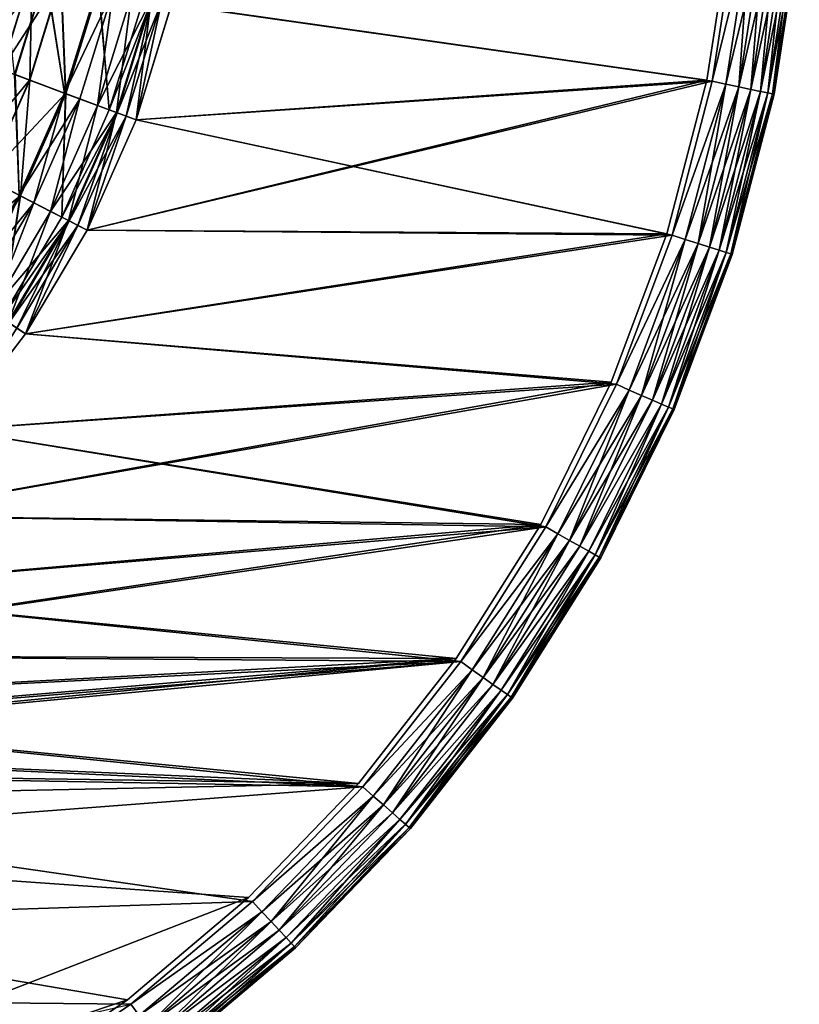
# Model space of a CAD drawing. Header units: metres. Extents: x -241 to 22, y -221 to 108.
# Tile 252 of 256: x -16 to 13, y -180 to -144. Entities that reach past the tile are written whole.
import ezdxf

# ---------------------------------------------------------------- set-up
doc = ezdxf.new("R2010")
doc.units = ezdxf.units.M
doc.layers.add('solid_DOMO_E_SIDE_LEVER_PUL_SW0001_01', color=7, linetype='CONTINUOUS')

msp = doc.modelspace()

# ---------------------------------------------------------------- linework, layer by layer
at = {"layer": 'solid_DOMO_E_SIDE_LEVER_PUL_SW0001_01'}
for points in [[(10.404922, -140.367538, -15.5), (9.520182, -146.097595, -15.5), (-10.168824, -143.296616, -15.5)], [(-10.168746, -143.296295, 15.5), (9.520039, -146.098297, 15.5), (10.404886, -140.367889, 15.5)], [(-10.168457, -143.296707, 13), (10.204963, -140.35672, 13), (9.323147, -146.062271, 13)], [(9.323147, -146.062271, -13), (10.204963, -140.35672, -13), (-10.16838, -143.296387, -13)], [(10.204963, -140.35672, 13), (10.204963, -140.35672, -13), (9.323147, -146.062271, -13)], [(10.204963, -140.35672, 13), (9.323147, -146.062271, -13), (9.323147, -146.062271, 13)], [(10.910583, -140.429367, 15.442833), (10.404886, -140.367889, 15.5), (9.520039, -146.098297, 15.5)], [(10.017693, -146.206528, 15.442813), (10.910583, -140.429367, 15.442833), (9.520039, -146.098297, 15.5)], [(10.910625, -140.429367, -15.442823), (9.520182, -146.097595, -15.5), (10.404922, -140.367538, -15.5)], [(10.910625, -140.429367, -15.442823), (10.017734, -146.206528, -15.442803), (9.520182, -146.097595, -15.5)], [(11.394864, -140.47905, 15.273046), (10.910583, -140.429367, 15.442833), (10.017693, -146.206528, 15.442813)], [(10.494376, -146.305359, 15.273026), (11.394864, -140.47905, 15.273046), (10.017693, -146.206528, 15.442813)], [(10.494408, -146.305374, -15.27301), (10.017734, -146.206528, -15.442803), (10.910625, -140.429367, -15.442823)], [(11.829355, -140.523621, 14.999084), (11.394864, -140.47905, 15.273046), (10.494376, -146.305359, 15.273026)], [(11.394897, -140.47905, -15.273031), (10.494408, -146.305374, -15.27301), (10.910625, -140.429367, -15.442823)], [(11.394897, -140.47905, -15.273031), (10.922072, -146.394043, -14.999046), (10.494408, -146.305374, -15.27301)], [(11.394897, -140.47905, -15.273031), (11.829378, -140.523621, -14.999067), (10.922072, -146.394043, -14.999046)], [(10.92205, -146.394043, 14.999064), (11.829355, -140.523621, 14.999084), (10.494376, -146.305359, 15.273026)], [(12.192223, -140.560837, 14.634714), (11.829355, -140.523621, 14.999084), (10.92205, -146.394043, 14.999064)], [(11.279224, -146.468109, 14.634694), (12.192223, -140.560837, 14.634714), (10.92205, -146.394043, 14.999064)], [(10.922072, -146.394043, -14.999046), (11.829378, -140.523621, -14.999067), (11.279227, -146.468155, -14.634677)], [(12.465232, -140.588852, 14.198245), (12.192223, -140.560837, 14.634714), (11.279224, -146.468109, 14.634694)], [(11.54795, -146.523819, 14.198225), (12.465232, -140.588852, 14.198245), (11.279224, -146.468109, 14.634694)], [(11.829378, -140.523621, -14.999067), (12.192233, -140.560867, -14.634698), (11.279227, -146.468155, -14.634677)], [(11.279227, -146.468155, -14.634677), (12.192233, -140.560867, -14.634698), (11.547941, -146.523895, -14.198212)], [(12.192233, -140.560867, -14.634698), (12.465235, -140.588882, -14.198232), (11.547941, -146.523895, -14.198212)], [(11.547941, -146.523895, -14.198212), (12.465235, -140.588882, -14.198232), (11.714715, -146.558456, -13.711582)], [(11.54795, -146.523819, 14.198225), (12.634665, -140.606232, 13.711609), (12.465232, -140.588852, 14.198245)], [(11.54795, -146.523819, 14.198225), (11.714725, -146.558411, 13.711589), (12.634665, -140.606232, 13.711609)], [(12.465235, -140.588882, -14.198232), (12.634664, -140.606262, -13.711602), (11.714715, -146.558456, -13.711582)], [(11.714715, -146.558456, -13.711582), (12.634664, -140.606262, -13.711602), (11.771096, -146.570099, -13.2)], [(12.634665, -140.606232, 13.711609), (11.714725, -146.558411, 13.711589), (12.69192, -140.612106, 13.2)], [(11.714725, -146.558411, 13.711589), (11.771096, -146.570099, 13.2), (12.69192, -140.612106, 13.2)], [(12.634664, -140.606262, -13.711602), (12.69192, -140.612106, -13.2), (11.771096, -146.570099, -13.2)], [(12.69192, -140.612106, -13.2), (12.69192, -140.612106, 13.2), (11.771096, -146.570099, 13.2)], [(11.771096, -146.570099, -13.2), (12.69192, -140.612106, -13.2), (11.771096, -146.570099, 13.2)], [(-17.377089, -145.292923, 9.790135), (-14.743358, -142.191574, 12.22263), (-16.30711, -141.81131, 9.790135)], [(-15.962079, -141.894989, -3.789812), (-17.044474, -145.417084, -3.789812), (-15.249816, -142.068146, -6.234442)], [(-15.242271, -142.069977, 6.2561), (-16.350601, -145.676483, 6.2561), (-15.957487, -141.896103, 3.812383)], [(-16.319103, -141.808395, -9.767328), (-14.758338, -142.187943, -12.201853), (-15.88413, -145.851166, -12.201853)], [(-17.377089, -145.292923, 9.790135), (-15.869688, -145.856552, 12.22263), (-14.743358, -142.191574, 12.22263)], [(-17.044474, -145.417084, -3.789812), (-16.357874, -145.673752, -6.234442), (-15.249816, -142.068146, -6.234442)], [(-15.249816, -142.068146, -6.234442), (-16.357874, -145.673752, -6.234442), (-14.199618, -142.323441, -8.546458)], [(-15.33555, -146.055939, 8.566772), (-16.350601, -145.676483, 6.2561), (-15.242271, -142.069977, 6.2561)], [(-15.88413, -145.851166, -12.201853), (-14.758338, -142.187943, -12.201853), (-14.065831, -146.530075, -14.374592)], [(-14.743358, -142.191574, 12.22263), (-15.869688, -145.856552, 12.22263), (-14.066251, -146.5298, 14.374903)], [(-14.189281, -142.325958, 8.566772), (-15.33555, -146.055939, 8.566772), (-15.242271, -142.069977, 6.2561)], [(-14.758338, -142.187943, -12.201853), (-12.872166, -142.645645, -14.374592), (-14.065831, -146.530075, -14.374592)], [(-14.743358, -142.191574, 12.22263), (-14.066251, -146.5298, 14.374903), (-12.872624, -142.645462, 14.374903)], [(-16.357874, -145.673752, -6.234442), (-15.345515, -146.052216, -8.546458), (-14.199618, -142.323441, -8.546458)], [(-14.199618, -142.323441, -8.546458), (-15.345515, -146.052216, -8.546458), (-14.028932, -146.544388, -10.676688)], [(-14.189281, -142.325958, 8.566772), (-14.016485, -146.549042, 10.695251), (-15.33555, -146.055939, 8.566772)], [(-14.199618, -142.323441, -8.546458), (-14.028932, -146.544388, -10.676688), (-12.833825, -142.655472, -10.676688)], [(-14.189281, -142.325958, 8.566772), (-12.820914, -142.658615, 10.695251), (-14.016485, -146.549042, 10.695251)], [(-12.29071, -142.78801, 14.852406), (-12.872624, -142.645462, 14.374903), (-14.066251, -146.5298, 14.374903)], [(-12.290481, -142.787338, -14.852448), (-14.065831, -146.530075, -14.374592), (-12.872166, -142.645645, -14.374592)], [(-12.833825, -142.655472, -10.676688), (-14.028932, -146.544388, -10.676688), (-12.438328, -147.138489, -12.577729)], [(-14.016485, -146.549042, 10.695251), (-12.820914, -142.658615, 10.695251), (-12.438311, -147.13826, 12.577668)], [(-12.833825, -142.655472, -10.676688), (-12.438328, -147.138489, -12.577729), (-11.18383, -143.056122, -12.577849)], [(-12.820914, -142.658615, 10.695251), (-11.183832, -143.055862, 12.577788), (-12.438311, -147.13826, 12.577668)], [(-13.505425, -146.740555, 14.852406), (-12.29071, -142.78801, 14.852406), (-14.066251, -146.5298, 14.374903)], [(-12.290481, -142.787338, -14.852448), (-13.505142, -146.73999, -14.852448), (-14.065831, -146.530075, -14.374592)], [(-12.866377, -146.978745, 15.208075), (-12.29071, -142.78801, 14.852406), (-13.505425, -146.740555, 14.852406)], [(-12.866981, -146.978531, -15.207813), (-13.505142, -146.73999, -14.852448), (-12.290481, -142.787338, -14.852448)], [(-12.866981, -146.978531, -15.207813), (-12.290481, -142.787338, -14.852448), (-11.628469, -142.948242, -15.207813)], [(-12.866981, -146.978531, -15.207813), (-11.628469, -142.948242, -15.207813), (-12.176945, -147.23645, -15.426353)], [(-12.866377, -146.978745, 15.208075), (-11.627843, -142.948395, 15.208075), (-12.29071, -142.78801, 14.852406)], [(-10.912669, -143.122223, 15.426348), (-11.627843, -142.948395, 15.208075), (-12.866377, -146.978745, 15.208075)], [(-11.628469, -142.948242, -15.207813), (-10.912644, -143.122238, -15.426353), (-12.176945, -147.23645, -15.426353)], [(-12.176969, -147.23645, 15.426348), (-10.912669, -143.122223, 15.426348), (-12.866377, -146.978745, 15.208075)], [(-11.18383, -143.056122, -12.577849), (-12.438328, -147.138489, -12.577729), (-10.885389, -143.128876, -12.80693)], [(-12.438328, -147.138489, -12.577729), (-12.150674, -147.246292, -12.806817), (-10.885389, -143.128876, -12.80693)], [(-12.438311, -147.13826, 12.577668), (-11.183832, -143.055862, 12.577788), (-10.885442, -143.128876, 12.806901)], [(-12.438311, -147.13826, 12.577668), (-10.885442, -143.128876, 12.806901), (-12.150725, -147.246277, 12.806788)], [(-12.176969, -147.23645, 15.426348), (-11.459579, -147.499359, 15.5), (-10.912669, -143.122223, 15.426348)], [(-12.176945, -147.23645, -15.426353), (-10.912644, -143.122238, -15.426353), (-11.459699, -147.49968, -15.5)], [(-12.150725, -147.246277, 12.806788), (-10.885442, -143.128876, 12.806901), (-11.817284, -147.370911, 12.950845)], [(-10.539515, -143.212952, -12.950965), (-10.885389, -143.128876, -12.80693), (-12.150674, -147.246292, -12.806817)], [(-10.539515, -143.212952, -12.950965), (-12.150674, -147.246292, -12.806817), (-11.817262, -147.370926, -12.950851)], [(-10.885442, -143.128876, 12.806901), (-10.53954, -143.212936, 12.950958), (-11.817284, -147.370911, 12.950845)], [(-11.817284, -147.370911, 12.950845), (-10.53954, -143.212936, 12.950958), (-11.45935, -147.499817, 13)], [(-10.539515, -143.212952, -12.950965), (-11.817262, -147.370926, -12.950851), (-11.459229, -147.499481, -13)], [(-10.912644, -143.122238, -15.426353), (-10.168824, -143.296616, -15.5), (-11.459699, -147.49968, -15.5)], [(9.520182, -146.097595, -15.5), (-11.459699, -147.49968, -15.5), (-10.168824, -143.296616, -15.5)], [(-10.912669, -143.122223, 15.426348), (-11.459579, -147.499359, 15.5), (-10.168746, -143.296295, 15.5)], [(-10.168746, -143.296295, 15.5), (-11.459579, -147.499359, 15.5), (9.520039, -146.098297, 15.5)], [(-10.53954, -143.212936, 12.950958), (-10.168457, -143.296707, 13), (-11.45935, -147.499817, 13)], [(-11.45935, -147.499817, 13), (-10.168457, -143.296707, 13), (9.323147, -146.062271, 13)], [(-10.539515, -143.212952, -12.950965), (-11.459229, -147.499481, -13), (-10.16838, -143.296387, -13)], [(9.323147, -146.062271, -13), (-10.16838, -143.296387, -13), (-11.459229, -147.499481, -13)], [(-16.357874, -145.673752, -6.234442), (-17.887064, -149.121918, -6.234442), (-15.345515, -146.052216, -8.546458)], [(-15.33555, -146.055939, 8.566772), (-16.917477, -149.623032, 8.566772), (-16.350601, -145.676483, 6.2561)], [(-15.88413, -145.851166, -12.201853), (-14.065831, -146.530075, -14.374592), (-15.713339, -150.245163, -14.374592)], [(-15.869688, -145.856552, 12.22263), (-15.713707, -150.244812, 14.374902), (-14.066251, -146.5298, 14.374903)], [(-17.887064, -149.121918, -6.234442), (-16.926928, -149.618149, -8.546458), (-15.345515, -146.052216, -8.546458)], [(-15.345515, -146.052216, -8.546458), (-16.926928, -149.618149, -8.546458), (-14.028932, -146.544388, -10.676688)], [(-15.33555, -146.055939, 8.566772), (-15.666456, -150.269577, 10.695251), (-16.917477, -149.623032, 8.566772)], [(-15.33555, -146.055939, 8.566772), (-14.016485, -146.549042, 10.695251), (-15.666456, -150.269577, 10.695251)], [(-13.24134, -151.518524, 15.5), (8.056668, -151.701614, 15.5), (9.520039, -146.098297, 15.5)], [(-11.459579, -147.499359, 15.5), (-13.24134, -151.518524, 15.5), (9.520039, -146.098297, 15.5)], [(9.323147, -146.062271, -13), (-11.459229, -147.499481, -13), (-13.241012, -151.518692, -13)], [(7.863651, -151.648193, -13), (9.323147, -146.062271, -13), (-13.241012, -151.518692, -13)], [(9.520182, -146.097595, -15.5), (8.056891, -151.700912, -15.5), (-11.459699, -147.49968, -15.5)], [(-11.45935, -147.499817, 13), (9.323147, -146.062271, 13), (7.86365, -151.648193, 13)], [(9.323147, -146.062271, 13), (7.863651, -151.648193, -13), (7.86365, -151.648193, 13)], [(9.323147, -146.062271, 13), (9.323147, -146.062271, -13), (7.863651, -151.648193, -13)], [(10.017693, -146.206528, 15.442813), (9.520039, -146.098297, 15.5), (8.056668, -151.701614, 15.5)], [(8.539917, -151.862396, 15.442799), (10.017693, -146.206528, 15.442813), (8.056668, -151.701614, 15.5)], [(10.017734, -146.206528, -15.442803), (8.056891, -151.700912, -15.5), (9.520182, -146.097595, -15.5)], [(10.017734, -146.206528, -15.442803), (8.539957, -151.862411, -15.442789), (8.056891, -151.700912, -15.5)], [(10.494376, -146.305359, 15.273026), (10.017693, -146.206528, 15.442813), (8.539917, -151.862396, 15.442799)], [(9.004056, -152.009384, -15.272997), (8.539957, -151.862411, -15.442789), (10.017734, -146.206528, -15.442803)], [(10.494408, -146.305374, -15.27301), (9.004056, -152.009384, -15.272997), (10.017734, -146.206528, -15.442803)], [(-16.926928, -149.618149, -8.546458), (-15.678261, -150.263489, -10.676688), (-14.028932, -146.544388, -10.676688)], [(-13.505425, -146.740555, 14.852406), (-14.066251, -146.5298, 14.374903), (-15.713707, -150.244812, 14.374902)], [(-15.181475, -150.520035, -14.852448), (-15.713339, -150.245163, -14.374592), (-14.065831, -146.530075, -14.374592)], [(-14.028932, -146.544388, -10.676688), (-15.678261, -150.263489, -10.676688), (-14.169777, -151.042862, -12.577641)], [(-15.666456, -150.269577, 10.695251), (-14.016485, -146.549042, 10.695251), (-14.169742, -151.042664, 12.577581)], [(-13.505142, -146.73999, -14.852448), (-15.181475, -150.520035, -14.852448), (-14.065831, -146.530075, -14.374592)], [(-14.028932, -146.544388, -10.676688), (-14.169777, -151.042862, -12.577641), (-12.438328, -147.138489, -12.577729)], [(-14.016485, -146.549042, 10.695251), (-12.438311, -147.13826, 12.577668), (-14.169742, -151.042664, 12.577581)], [(9.004025, -152.009369, 15.273012), (10.494376, -146.305359, 15.273026), (8.539917, -151.862396, 15.442799)], [(10.92205, -146.394043, 14.999064), (10.494376, -146.305359, 15.273026), (9.004025, -152.009369, 15.273012)], [(9.420417, -152.141235, 14.999051), (10.92205, -146.394043, 14.999064), (9.004025, -152.009369, 15.273012)], [(10.494408, -146.305374, -15.27301), (9.420439, -152.141235, -14.999033), (9.004056, -152.009384, -15.272997)], [(11.279224, -146.468109, 14.634694), (10.92205, -146.394043, 14.999064), (9.420417, -152.141235, 14.999051)], [(9.768168, -152.251358, 14.63468), (11.279224, -146.468109, 14.634694), (9.420417, -152.141235, 14.999051)], [(10.494408, -146.305374, -15.27301), (10.922072, -146.394043, -14.999046), (9.420439, -152.141235, -14.999033)], [(9.420439, -152.141235, -14.999033), (10.922072, -146.394043, -14.999046), (9.76816, -152.251434, -14.634664)], [(10.922072, -146.394043, -14.999046), (11.279227, -146.468155, -14.634677), (9.76816, -152.251434, -14.634664)], [(9.76816, -152.251434, -14.634664), (11.279227, -146.468155, -14.634677), (10.029778, -152.33432, -14.198197)], [(11.54795, -146.523819, 14.198225), (11.279224, -146.468109, 14.634694), (9.768168, -152.251358, 14.63468)], [(10.029805, -152.334213, 14.198211), (11.54795, -146.523819, 14.198225), (9.768168, -152.251358, 14.63468)], [(11.279227, -146.468155, -14.634677), (11.547941, -146.523895, -14.198212), (10.029778, -152.33432, -14.198197)], [(10.029778, -152.33432, -14.198197), (11.547941, -146.523895, -14.198212), (10.192157, -152.385712, -13.711568)], [(10.029805, -152.334213, 14.198211), (11.714725, -146.558411, 13.711589), (11.54795, -146.523819, 14.198225)], [(10.029805, -152.334213, 14.198211), (10.19218, -152.38562, 13.711575), (11.714725, -146.558411, 13.711589)], [(11.547941, -146.523895, -14.198212), (11.714715, -146.558456, -13.711582), (10.192157, -152.385712, -13.711568)], [(10.192157, -152.385712, -13.711568), (11.714715, -146.558456, -13.711582), (10.247076, -152.403015, -13.2)], [(11.714725, -146.558411, 13.711589), (10.19218, -152.38562, 13.711575), (11.771096, -146.570099, 13.2)], [(10.19218, -152.38562, 13.711575), (10.247076, -152.403015, 13.2), (11.771096, -146.570099, 13.2)], [(11.714715, -146.558456, -13.711582), (11.771096, -146.570099, -13.2), (10.247076, -152.403015, -13.2)], [(11.771096, -146.570099, -13.2), (11.771096, -146.570099, 13.2), (10.247076, -152.403015, 13.2)], [(10.247076, -152.403015, -13.2), (11.771096, -146.570099, -13.2), (10.247076, -152.403015, 13.2)], [(-15.181792, -150.520508, 14.852406), (-13.505425, -146.740555, 14.852406), (-15.713707, -150.244812, 14.374902)], [(-14.575659, -150.833115, 15.208075), (-13.505425, -146.740555, 14.852406), (-15.181792, -150.520508, 14.852406)], [(-14.576231, -150.832809, -15.207813), (-15.181475, -150.520035, -14.852448), (-13.505142, -146.73999, -14.852448)], [(-14.576231, -150.832809, -15.207813), (-13.505142, -146.73999, -14.852448), (-12.866981, -146.978531, -15.207813)], [(-14.575659, -150.833115, 15.208075), (-12.866377, -146.978745, 15.208075), (-13.505425, -146.740555, 14.852406)], [(-14.576231, -150.832809, -15.207813), (-12.866981, -146.978531, -15.207813), (-13.921789, -151.171021, -15.426353)], [(-12.176969, -147.23645, 15.426348), (-12.866377, -146.978745, 15.208075), (-14.575659, -150.833115, 15.208075)], [(-13.921812, -151.171005, 15.426348), (-12.176969, -147.23645, 15.426348), (-14.575659, -150.833115, 15.208075)], [(-12.438328, -147.138489, -12.577729), (-14.169777, -151.042862, -12.577641), (-12.150674, -147.246292, -12.806817)], [(-14.169777, -151.042862, -12.577641), (-13.896874, -151.183914, -12.806736), (-12.150674, -147.246292, -12.806817)], [(-14.169742, -151.042664, 12.577581), (-12.438311, -147.13826, 12.577668), (-12.150725, -147.246277, 12.806788)], [(-14.169742, -151.042664, 12.577581), (-12.150725, -147.246277, 12.806788), (-13.896924, -151.183899, 12.806707)], [(-13.921812, -151.171005, 15.426348), (-13.24134, -151.518524, 15.5), (-12.176969, -147.23645, 15.426348)], [(-12.866981, -146.978531, -15.207813), (-12.176945, -147.23645, -15.426353), (-13.921789, -151.171021, -15.426353)], [(-13.921789, -151.171021, -15.426353), (-12.176945, -147.23645, -15.426353), (-13.241503, -151.518845, -15.5)], [(-13.896924, -151.183899, 12.806707), (-12.150725, -147.246277, 12.806788), (-13.580682, -151.347305, 12.950762)], [(-11.817262, -147.370926, -12.950851), (-12.150674, -147.246292, -12.806817), (-13.896874, -151.183914, -12.806736)], [(-12.150725, -147.246277, 12.806788), (-11.817284, -147.370911, 12.950845), (-13.580682, -151.347305, 12.950762)], [(-12.176945, -147.23645, -15.426353), (-11.459699, -147.49968, -15.5), (-13.241503, -151.518845, -15.5)], [(-12.176969, -147.23645, 15.426348), (-13.24134, -151.518524, 15.5), (-11.459579, -147.499359, 15.5)], [(-11.817262, -147.370926, -12.950851), (-13.896874, -151.183914, -12.806736), (-13.580661, -151.347336, -12.950769)], [(-13.580682, -151.347305, 12.950762), (-11.817284, -147.370911, 12.950845), (-13.241175, -151.519012, 13)], [(-11.817262, -147.370926, -12.950851), (-13.580661, -151.347336, -12.950769), (-13.241012, -151.518692, -13)], [(8.056891, -151.700912, -15.5), (-13.241503, -151.518845, -15.5), (-11.459699, -147.49968, -15.5)], [(-11.817284, -147.370911, 12.950845), (-11.45935, -147.499817, 13), (-13.241175, -151.519012, 13)], [(-13.241175, -151.519012, 13), (-11.45935, -147.499817, 13), (7.86365, -151.648193, 13)], [(-11.817262, -147.370926, -12.950851), (-13.241012, -151.518692, -13), (-11.459229, -147.499481, -13)], [(-16.926928, -149.618149, -8.546458), (-18.921391, -152.970581, -8.546458), (-15.678261, -150.263489, -10.676688)], [(-16.917477, -149.623032, 8.566772), (-15.666456, -150.269577, 10.695251), (-17.747387, -153.76738, 10.695251)], [(-18.921391, -152.970581, -8.546458), (-17.758381, -153.759918, -10.676688), (-15.678261, -150.263489, -10.676688)], [(-15.181792, -150.520508, 14.852406), (-15.713707, -150.244812, 14.374902), (-17.791313, -153.737091, 14.374902)], [(-17.295994, -154.074142, 14.852406), (-15.181792, -150.520508, 14.852406), (-17.791313, -153.737091, 14.374902)], [(-15.678261, -150.263489, -10.676688), (-17.758381, -153.759918, -10.676688), (-16.353373, -154.713272, -12.577589)], [(-17.747387, -153.76738, 10.695251), (-15.666456, -150.269577, 10.695251), (-16.353329, -154.713104, 12.577529)], [(-16.731403, -154.456711, 15.208075), (-15.181792, -150.520508, 14.852406), (-17.295994, -154.074142, 14.852406)], [(-15.181475, -150.520035, -14.852448), (-17.295662, -154.073776, -14.852448), (-15.713339, -150.245163, -14.374592)], [(-16.731937, -154.456345, -15.207813), (-17.295662, -154.073776, -14.852448), (-15.181475, -150.520035, -14.852448)], [(-16.731937, -154.456345, -15.207813), (-15.181475, -150.520035, -14.852448), (-14.576231, -150.832809, -15.207813)], [(-16.731403, -154.456711, 15.208075), (-14.575659, -150.833115, 15.208075), (-15.181792, -150.520508, 14.852406)], [(-15.678261, -150.263489, -10.676688), (-16.353373, -154.713272, -12.577589), (-14.169777, -151.042862, -12.577641)], [(-15.666456, -150.269577, 10.695251), (-14.169742, -151.042664, 12.577581), (-16.353329, -154.713104, 12.577529)], [(-16.731937, -154.456345, -15.207813), (-14.576231, -150.832809, -15.207813), (-16.122389, -154.870026, -15.426353)], [(-13.921812, -151.171005, 15.426348), (-14.575659, -150.833115, 15.208075), (-16.731403, -154.456711, 15.208075)], [(-14.576231, -150.832809, -15.207813), (-13.921789, -151.171021, -15.426353), (-16.122389, -154.870026, -15.426353)], [(-16.12241, -154.87001, 15.426348), (-13.921812, -151.171005, 15.426348), (-16.731403, -154.456711, 15.208075)], [(-14.169777, -151.042862, -12.577641), (-16.353373, -154.713272, -12.577589), (-13.896874, -151.183914, -12.806736)], [(-16.353373, -154.713272, -12.577589), (-16.099182, -154.885788, -12.806686), (-13.896874, -151.183914, -12.806736)], [(-16.353329, -154.713104, 12.577529), (-14.169742, -151.042664, 12.577581), (-13.896924, -151.183899, 12.806707)], [(-16.353329, -154.713104, 12.577529), (-13.896924, -151.183899, 12.806707), (-16.09923, -154.885757, 12.806658)], [(-16.12241, -154.87001, 15.426348), (-15.488837, -155.297012, 15.5), (-13.921812, -151.171005, 15.426348)], [(-16.122389, -154.870026, -15.426353), (-13.921789, -151.171021, -15.426353), (-15.489036, -155.297302, -15.5)], [(-16.09923, -154.885757, 12.806658), (-13.896924, -151.183899, 12.806707), (-15.80468, -155.085648, 12.950712)], [(-13.580661, -151.347336, -12.950769), (-13.896874, -151.183914, -12.806736), (-16.099182, -154.885788, -12.806686)], [(-13.896924, -151.183899, 12.806707), (-13.580682, -151.347305, 12.950762), (-15.80468, -155.085648, 12.950712)], [(-13.921789, -151.171021, -15.426353), (-13.241503, -151.518845, -15.5), (-15.489036, -155.297302, -15.5)], [(-13.921812, -151.171005, 15.426348), (-15.488837, -155.297012, 15.5), (-13.24134, -151.518524, 15.5)], [(-13.580661, -151.347336, -12.950769), (-16.099182, -154.885788, -12.806686), (-15.804662, -155.085678, -12.95072)], [(-15.80468, -155.085648, 12.950712), (-13.580682, -151.347305, 12.950762), (-15.488732, -155.297501, 13)], [(-13.580661, -151.347336, -12.950769), (-15.804662, -155.085678, -12.95072), (-15.488533, -155.297211, -13)], [(8.056891, -151.700912, -15.5), (-15.489036, -155.297302, -15.5), (-13.241503, -151.518845, -15.5)], [(-13.24134, -151.518524, 15.5), (-15.488837, -155.297012, 15.5), (8.056668, -151.701614, 15.5)], [(-13.580682, -151.347305, 12.950762), (-13.241175, -151.519012, 13), (-15.488732, -155.297501, 13)], [(-15.488732, -155.297501, 13), (-13.241175, -151.519012, 13), (7.86365, -151.648193, 13)], [(-13.580661, -151.347336, -12.950769), (-15.488533, -155.297211, -13), (-13.241012, -151.518692, -13)], [(7.863651, -151.648193, -13), (-13.241012, -151.518692, -13), (-15.488533, -155.297211, -13)], [(8.056891, -151.700912, -15.5), (6.029348, -157.126205, -15.5), (-15.489036, -155.297302, -15.5)], [(-15.488837, -155.297012, 15.5), (6.029054, -157.126877, 15.5), (8.056668, -151.701614, 15.5)], [(-15.488732, -155.297501, 13), (7.86365, -151.648193, 13), (5.841708, -157.056107, 13)], [(5.841711, -157.056091, -13), (7.863651, -151.648193, -13), (-15.488533, -155.297211, -13)], [(7.86365, -151.648193, 13), (5.841711, -157.056091, -13), (5.841708, -157.056107, 13)], [(7.86365, -151.648193, 13), (7.863651, -151.648193, -13), (5.841711, -157.056091, -13)], [(8.539917, -151.862396, 15.442799), (8.056668, -151.701614, 15.5), (6.029054, -157.126877, 15.5)], [(6.492685, -157.337952, 15.442792), (8.539917, -151.862396, 15.442799), (6.029054, -157.126877, 15.5)], [(8.539957, -151.862411, -15.442789), (6.029348, -157.126205, -15.5), (8.056891, -151.700912, -15.5)], [(8.539957, -151.862411, -15.442789), (6.492724, -157.337967, -15.442781), (6.029348, -157.126205, -15.5)], [(9.004025, -152.009369, 15.273012), (8.539917, -151.862396, 15.442799), (6.492685, -157.337952, 15.442792)], [(6.939403, -157.531525, -15.272989), (6.492724, -157.337967, -15.442781), (8.539957, -151.862411, -15.442789)], [(9.004056, -152.009384, -15.272997), (6.939403, -157.531525, -15.272989), (8.539957, -151.862411, -15.442789)], [(6.939373, -157.531509, 15.273005), (9.004025, -152.009369, 15.273012), (6.492685, -157.337952, 15.442792)], [(9.420417, -152.141235, 14.999051), (9.004025, -152.009369, 15.273012), (6.939373, -157.531509, 15.273005)], [(7.340135, -157.705185, 14.999043), (9.420417, -152.141235, 14.999051), (6.939373, -157.531509, 15.273005)], [(9.004056, -152.009384, -15.272997), (7.340155, -157.705185, -14.999025), (6.939403, -157.531525, -15.272989)], [(9.768168, -152.251358, 14.63468), (9.420417, -152.141235, 14.999051), (7.340135, -157.705185, 14.999043)], [(7.674833, -157.85022, 14.634672), (9.768168, -152.251358, 14.63468), (7.340135, -157.705185, 14.999043)], [(9.004056, -152.009384, -15.272997), (9.420439, -152.141235, -14.999033), (7.340155, -157.705185, -14.999025)], [(7.340155, -157.705185, -14.999025), (9.420439, -152.141235, -14.999033), (7.674806, -157.850311, -14.634656)], [(9.420439, -152.141235, -14.999033), (9.76816, -152.251434, -14.634664), (7.674806, -157.850311, -14.634656)], [(7.674806, -157.850311, -14.634656), (9.76816, -152.251434, -14.634664), (7.926596, -157.959473, -14.19819)], [(10.029805, -152.334213, 14.198211), (9.768168, -152.251358, 14.63468), (7.674833, -157.85022, 14.634672)], [(7.926649, -157.959335, 14.198203), (10.029805, -152.334213, 14.198211), (7.674833, -157.85022, 14.634672)], [(9.76816, -152.251434, -14.634664), (10.029778, -152.33432, -14.198197), (7.926596, -157.959473, -14.19819)], [(7.926596, -157.959473, -14.19819), (10.029778, -152.33432, -14.198197), (8.082886, -158.027161, -13.71156)], [(7.926649, -157.959335, 14.198203), (10.19218, -152.38562, 13.711575), (10.029805, -152.334213, 14.198211)], [(10.029778, -152.33432, -14.198197), (10.192157, -152.385712, -13.711568), (8.082886, -158.027161, -13.71156)], [(7.926649, -157.959335, 14.198203), (8.082928, -158.027054, 13.711567), (10.19218, -152.38562, 13.711575)], [(8.082886, -158.027161, -13.71156), (10.192157, -152.385712, -13.711568), (8.135773, -158.049957, -13.2)], [(10.19218, -152.38562, 13.711575), (8.082928, -158.027054, 13.711567), (10.247076, -152.403015, 13.2)], [(8.082928, -158.027054, 13.711567), (8.135773, -158.049957, 13.2), (10.247076, -152.403015, 13.2)], [(10.192157, -152.385712, -13.711568), (10.247076, -152.403015, -13.2), (8.135773, -158.049957, -13.2)], [(10.247076, -152.403015, -13.2), (10.247076, -152.403015, 13.2), (8.135773, -158.049957, 13.2)], [(8.135773, -158.049957, -13.2), (10.247076, -152.403015, -13.2), (8.135773, -158.049957, 13.2)], [(-16.122389, -154.870026, -15.426353), (-15.489036, -155.297302, -15.5), (-18.170992, -158.782227, -15.5)], [(-16.12241, -154.87001, 15.426348), (-18.170759, -158.781967, 15.5), (-15.488837, -155.297012, 15.5)], [(-15.80468, -155.085648, 12.950712), (-15.488732, -155.297501, 13), (-18.170715, -158.782471, 13)], [(-15.804662, -155.085678, -12.95072), (-18.170483, -158.782196, -13), (-15.488533, -155.297211, -13)], [(6.029348, -157.126205, -15.5), (-18.170992, -158.782227, -15.5), (-15.489036, -155.297302, -15.5)], [(-15.488837, -155.297012, 15.5), (-18.170759, -158.781967, 15.5), (6.029054, -157.126877, 15.5)], [(-18.170715, -158.782471, 13), (-15.488732, -155.297501, 13), (5.841708, -157.056107, 13)], [(5.841711, -157.056091, -13), (-15.488533, -155.297211, -13), (-18.170483, -158.782196, -13)], [(-21.248436, -161.922913, 15.5), (3.455799, -162.322098, 15.5), (6.029054, -157.126877, 15.5)], [(-18.170759, -158.781967, 15.5), (-21.248436, -161.922913, 15.5), (6.029054, -157.126877, 15.5)], [(5.841711, -157.056091, -13), (-18.170483, -158.782196, -13), (-21.248188, -161.923187, -13)], [(3.278494, -162.22937, -13), (5.841711, -157.056091, -13), (-21.248188, -161.923187, -13)], [(6.029348, -157.126205, -15.5), (3.456145, -162.321487, -15.5), (-18.170992, -158.782227, -15.5)], [(-18.170715, -158.782471, 13), (5.841708, -157.056107, 13), (3.278488, -162.22937, 13)], [(5.841708, -157.056107, 13), (3.278494, -162.22937, -13), (3.278488, -162.22937, 13)], [(5.841708, -157.056107, 13), (5.841711, -157.056091, -13), (3.278494, -162.22937, -13)], [(6.492685, -157.337952, 15.442792), (6.029054, -157.126877, 15.5), (3.455799, -162.322098, 15.5)], [(3.897372, -162.576004, 15.44279), (6.492685, -157.337952, 15.442792), (3.455799, -162.322098, 15.5)], [(6.492724, -157.337967, -15.442781), (3.456145, -162.321487, -15.5), (6.029348, -157.126205, -15.5)], [(6.492724, -157.337967, -15.442781), (3.897409, -162.576019, -15.44278), (3.456145, -162.321487, -15.5)], [(6.939373, -157.531509, 15.273005), (6.492685, -157.337952, 15.442792), (3.897372, -162.576004, 15.44279)], [(4.322003, -162.814148, -15.272988), (3.897409, -162.576019, -15.44278), (6.492724, -157.337967, -15.442781)], [(6.939403, -157.531525, -15.272989), (4.322003, -162.814148, -15.272988), (6.492724, -157.337967, -15.442781)], [(4.321975, -162.814133, 15.273004), (6.939373, -157.531509, 15.273005), (3.897372, -162.576004, 15.44279)], [(7.340135, -157.705185, 14.999043), (6.939373, -157.531509, 15.273005), (4.321975, -162.814133, 15.273004)], [(4.702923, -163.027786, 14.999043), (7.340135, -157.705185, 14.999043), (4.321975, -162.814133, 15.273004)], [(6.939403, -157.531525, -15.272989), (4.702942, -163.027802, -14.999024), (4.322003, -162.814148, -15.272988)], [(7.674833, -157.85022, 14.634672), (7.340135, -157.705185, 14.999043), (4.702923, -163.027786, 14.999043)], [(6.939403, -157.531525, -15.272989), (7.340155, -157.705185, -14.999025), (4.702942, -163.027802, -14.999024)], [(4.702942, -163.027802, -14.999024), (7.340155, -157.705185, -14.999025), (7.674806, -157.850311, -14.634656)], [(5.021073, -163.206223, 14.634671), (7.674833, -157.85022, 14.634672), (4.702923, -163.027786, 14.999043)], [(4.702942, -163.027802, -14.999024), (7.674806, -157.850311, -14.634656), (5.021025, -163.206329, -14.634655)], [(5.021025, -163.206329, -14.634655), (7.674806, -157.850311, -14.634656), (5.260355, -163.340637, -14.198189)], [(7.926649, -157.959335, 14.198203), (7.674833, -157.85022, 14.634672), (5.021073, -163.206223, 14.634671)], [(5.260439, -163.340469, 14.198202), (7.926649, -157.959335, 14.198203), (5.021073, -163.206223, 14.634671)], [(7.674806, -157.850311, -14.634656), (7.926596, -157.959473, -14.19819), (5.260355, -163.340637, -14.198189)], [(5.260355, -163.340637, -14.198189), (7.926596, -157.959473, -14.19819), (5.408926, -163.423904, -13.711559)], [(5.260439, -163.340469, 14.198202), (8.082928, -158.027054, 13.711567), (7.926649, -157.959335, 14.198203)], [(5.260439, -163.340469, 14.198202), (5.408991, -163.423782, 13.711566), (8.082928, -158.027054, 13.711567)], [(7.926596, -157.959473, -14.19819), (8.082886, -158.027161, -13.71156), (5.408926, -163.423904, -13.711559)], [(5.408926, -163.423904, -13.711559), (8.082886, -158.027161, -13.71156), (5.459229, -163.45195, -13.2)], [(8.082928, -158.027054, 13.711567), (5.408991, -163.423782, 13.711566), (8.135773, -158.049957, 13.2)], [(5.408991, -163.423782, 13.711566), (5.459229, -163.45195, 13.2), (8.135773, -158.049957, 13.2)], [(8.082886, -158.027161, -13.71156), (8.135773, -158.049957, -13.2), (5.459229, -163.45195, -13.2)], [(8.135773, -158.049957, -13.2), (8.135773, -158.049957, 13.2), (5.459229, -163.45195, 13.2)], [(5.459229, -163.45195, -13.2), (8.135773, -158.049957, -13.2), (5.459229, -163.45195, 13.2)], [(3.456145, -162.321487, -15.5), (-21.248697, -161.923141, -15.5), (-18.170992, -158.782227, -15.5)], [(-21.248451, -161.923416, 13), (-18.170715, -158.782471, 13), (3.278488, -162.22937, 13)], [(3.456145, -162.321487, -15.5), (-24.677544, -164.674728, -15.5), (-21.248697, -161.923141, -15.5)], [(-24.67733, -164.675034, 13), (-21.248451, -161.923416, 13), (3.278488, -162.22937, 13)], [(-21.248436, -161.922913, 15.5), (-24.677254, -164.674515, 15.5), (3.455799, -162.322098, 15.5)], [(3.278494, -162.22937, -13), (-21.248188, -161.923187, -13), (-24.67704, -164.67482, -13)], [(-28.409269, -166.998444, 15.5), (0.367683, -167.224426, 15.5), (3.455799, -162.322098, 15.5)], [(-24.677254, -164.674515, 15.5), (-28.409269, -166.998444, 15.5), (3.455799, -162.322098, 15.5)], [(3.278494, -162.22937, -13), (-24.67704, -164.67482, -13), (-28.409092, -166.998779, -13)], [(0.200842, -167.113876, -13), (3.278494, -162.22937, -13), (-28.409092, -166.998779, -13)], [(3.456145, -162.321487, -15.5), (0.368039, -167.223923, -15.5), (-24.677544, -164.674728, -15.5)], [(-24.67733, -164.675034, 13), (3.278488, -162.22937, 13), (0.200829, -167.113907, 13)], [(3.278488, -162.22937, 13), (0.200842, -167.113876, -13), (0.200829, -167.113907, 13)], [(3.278488, -162.22937, 13), (3.278494, -162.22937, -13), (0.200842, -167.113876, -13)], [(3.897372, -162.576004, 15.44279), (3.455799, -162.322098, 15.5), (0.367683, -167.224426, 15.5)], [(3.897409, -162.576019, -15.44278), (0.368039, -167.223923, -15.5), (3.456145, -162.321487, -15.5)], [(0.781077, -167.521851, 15.442796), (3.897372, -162.576004, 15.44279), (0.367683, -167.224426, 15.5)], [(3.897409, -162.576019, -15.44278), (0.781111, -167.521881, -15.442786), (0.368039, -167.223923, -15.5)], [(4.321975, -162.814133, 15.273004), (3.897372, -162.576004, 15.44279), (0.781077, -167.521851, 15.442796)], [(1.179188, -167.802094, -15.272994), (0.781111, -167.521881, -15.442786), (3.897409, -162.576019, -15.44278)], [(4.322003, -162.814148, -15.272988), (1.179188, -167.802094, -15.272994), (3.897409, -162.576019, -15.44278)], [(1.179161, -167.802078, 15.273009), (4.321975, -162.814133, 15.273004), (0.781077, -167.521851, 15.442796)], [(4.702923, -163.027786, 14.999043), (4.321975, -162.814133, 15.273004), (1.179161, -167.802078, 15.273009)], [(1.536317, -168.053497, 14.999047), (4.702923, -163.027786, 14.999043), (1.179161, -167.802078, 15.273009)], [(4.322003, -162.814148, -15.272988), (1.536336, -168.053513, -14.999029), (1.179188, -167.802094, -15.272994)], [(5.021073, -163.206223, 14.634671), (4.702923, -163.027786, 14.999043), (1.536317, -168.053497, 14.999047)], [(4.322003, -162.814148, -15.272988), (4.702942, -163.027802, -14.999024), (1.536336, -168.053513, -14.999029)], [(1.536336, -168.053513, -14.999029), (4.702942, -163.027802, -14.999024), (5.021025, -163.206329, -14.634655)], [(1.834598, -168.263458, 14.634677), (5.021073, -163.206223, 14.634671), (1.536317, -168.053497, 14.999047)], [(1.536336, -168.053513, -14.999029), (5.021025, -163.206329, -14.634655), (1.834524, -168.263596, -14.63466)], [(1.834524, -168.263596, -14.63466), (5.021025, -163.206329, -14.634655), (2.058893, -168.421616, -14.198195)], [(5.260439, -163.340469, 14.198202), (5.021073, -163.206223, 14.634671), (1.834598, -168.263458, 14.634677)], [(2.059014, -168.421432, 14.198208), (5.260439, -163.340469, 14.198202), (1.834598, -168.263458, 14.634677)], [(5.021025, -163.206329, -14.634655), (5.260355, -163.340637, -14.198189), (2.058893, -168.421616, -14.198195)], [(2.058893, -168.421616, -14.198195), (5.260355, -163.340637, -14.198189), (2.198195, -168.519608, -13.711564)], [(2.059014, -168.421432, 14.198208), (5.408991, -163.423782, 13.711566), (5.260439, -163.340469, 14.198202)], [(2.059014, -168.421432, 14.198208), (2.198289, -168.51947, 13.711572), (5.408991, -163.423782, 13.711566)], [(5.260355, -163.340637, -14.198189), (5.408926, -163.423904, -13.711559), (2.198195, -168.519608, -13.711564)], [(2.198195, -168.519608, -13.711564), (5.408926, -163.423904, -13.711559), (2.245392, -168.552628, -13.2)], [(5.408991, -163.423782, 13.711566), (2.198289, -168.51947, 13.711572), (5.459229, -163.45195, 13.2)], [(2.198289, -168.51947, 13.711572), (2.245392, -168.552628, 13.2), (5.459229, -163.45195, 13.2)], [(5.408926, -163.423904, -13.711559), (5.459229, -163.45195, -13.2), (2.245392, -168.552628, -13.2)], [(5.459229, -163.45195, -13.2), (5.459229, -163.45195, 13.2), (2.245392, -168.552628, 13.2)], [(2.245392, -168.552628, -13.2), (5.459229, -163.45195, -13.2), (2.245392, -168.552628, 13.2)], [(0.368039, -167.223923, -15.5), (-28.409573, -166.998611, -15.5), (-24.677544, -164.674728, -15.5)], [(-28.409395, -166.998947, 13), (-24.67733, -164.675034, 13), (0.200829, -167.113907, 13)], [(0.368039, -167.223923, -15.5), (-32.392056, -168.861954, -15.5), (-28.409573, -166.998611, -15.5)], [(-32.391918, -168.862305, 13), (-28.409395, -166.998947, 13), (0.200829, -167.113907, 13)], [(-28.409269, -166.998444, 15.5), (-32.391747, -168.861832, 15.5), (0.367683, -167.224426, 15.5)], [(0.200842, -167.113876, -13), (-28.409092, -166.998779, -13), (-32.391609, -168.862183, -13)], [(0.200842, -167.113876, -13), (-36.568691, -170.238617, -13), (-40.868191, -171.106003, -13)], [(-3.358962, -171.658539, -13), (0.200842, -167.113876, -13), (-40.868191, -171.106003, -13)], [(-3.204248, -171.785492, 15.5), (0.367683, -167.224426, 15.5), (-40.868191, -171.106003, 15.5)], [(-36.568794, -170.23822, 15.5), (-40.868191, -171.106003, 15.5), (0.367683, -167.224426, 15.5)], [(-32.391747, -168.861832, 15.5), (-36.568794, -170.23822, 15.5), (0.367683, -167.224426, 15.5)], [(0.200842, -167.113876, -13), (-32.391609, -168.862183, -13), (-36.568691, -170.238617, -13)], [(0.368039, -167.223923, -15.5), (-3.203882, -171.785065, -15.5), (-32.392056, -168.861954, -15.5)], [(-32.391918, -168.862305, 13), (0.200829, -167.113907, 13), (-3.358984, -171.658554, 13)], [(0.200829, -167.113907, 13), (-3.358962, -171.658539, -13), (-3.358984, -171.658554, 13)], [(0.200829, -167.113907, 13), (0.200842, -167.113876, -13), (-3.358962, -171.658539, -13)], [(0.781077, -167.521851, 15.442796), (0.367683, -167.224426, 15.5), (-3.204248, -171.785492, 15.5)], [(0.781111, -167.521881, -15.442786), (-3.203882, -171.785065, -15.5), (0.368039, -167.223923, -15.5)], [(-2.823665, -172.123886, 15.442807), (0.781077, -167.521851, 15.442796), (-3.204248, -171.785492, 15.5)], [(0.781111, -167.521881, -15.442786), (-2.823633, -172.123901, -15.442798), (-3.203882, -171.785065, -15.5)], [(1.179161, -167.802078, 15.273009), (0.781077, -167.521851, 15.442796), (-2.823665, -172.123886, 15.442807)], [(-2.45623, -172.443283, -15.273005), (-2.823633, -172.123901, -15.442798), (0.781111, -167.521881, -15.442786)], [(1.179188, -167.802094, -15.272994), (-2.45623, -172.443283, -15.273005), (0.781111, -167.521881, -15.442786)], [(-2.456255, -172.443268, 15.273021), (1.179161, -167.802078, 15.273009), (-2.823665, -172.123886, 15.442807)], [(1.536317, -168.053497, 14.999047), (1.179161, -167.802078, 15.273009), (-2.456255, -172.443268, 15.273021)], [(-2.12662, -172.729813, 14.99906), (1.536317, -168.053497, 14.999047), (-2.456255, -172.443268, 15.273021)], [(1.179188, -167.802094, -15.272994), (-2.126603, -172.729828, -14.999042), (-2.45623, -172.443283, -15.273005)], [(1.834598, -168.263458, 14.634677), (1.536317, -168.053497, 14.999047), (-2.12662, -172.729813, 14.99906)], [(1.179188, -167.802094, -15.272994), (1.536336, -168.053513, -14.999029), (-2.126603, -172.729828, -14.999042)], [(-2.126603, -172.729828, -14.999042), (1.536336, -168.053513, -14.999029), (1.834524, -168.263596, -14.63466)], [(-1.851323, -172.969131, 14.634689), (1.834598, -168.263458, 14.634677), (-2.12662, -172.729813, 14.99906)], [(-2.126603, -172.729828, -14.999042), (1.834524, -168.263596, -14.63466), (-1.851425, -172.969269, -14.634672)], [(-1.851425, -172.969269, -14.634672), (1.834524, -168.263596, -14.63466), (-1.644363, -173.149368, -14.198207)], [(2.059014, -168.421432, 14.198208), (1.834598, -168.263458, 14.634677), (-1.851323, -172.969131, 14.634689)], [(-1.6442, -173.14917, 14.198219), (2.059014, -168.421432, 14.198208), (-1.851323, -172.969131, 14.634689)], [(1.834524, -168.263596, -14.63466), (2.058893, -168.421616, -14.198195), (-1.644363, -173.149368, -14.198207)], [(-1.644363, -173.149368, -14.198207), (2.058893, -168.421616, -14.198195), (-1.515781, -173.261063, -13.711576)], [(-1.6442, -173.14917, 14.198219), (2.198289, -168.51947, 13.711572), (2.059014, -168.421432, 14.198208)], [(2.058893, -168.421616, -14.198195), (2.198195, -168.519608, -13.711564), (-1.515781, -173.261063, -13.711576)], [(-1.6442, -173.14917, 14.198219), (-1.515656, -173.26091, 13.711583), (2.198289, -168.51947, 13.711572)], [(-1.515781, -173.261063, -13.711576), (2.198195, -168.519608, -13.711564), (-1.472181, -173.298691, -13.2)], [(2.198289, -168.51947, 13.711572), (-1.515656, -173.26091, 13.711583), (2.245392, -168.552628, 13.2)], [(-1.515656, -173.26091, 13.711583), (-1.472182, -173.298691, 13.2), (2.245392, -168.552628, 13.2)], [(2.245392, -168.552628, -13.2), (2.245392, -168.552628, 13.2), (-1.472182, -173.298691, 13.2)], [(-1.472181, -173.298691, -13.2), (2.245392, -168.552628, -13.2), (-1.472182, -173.298691, 13.2)], [(2.198195, -168.519608, -13.711564), (2.245392, -168.552628, -13.2), (-1.472181, -173.298691, -13.2)], [(-3.203882, -171.785065, -15.5), (-36.568966, -170.238266, -15.5), (-32.392056, -168.861954, -15.5)], [(-36.568863, -170.238663, 13), (-32.391918, -168.862305, 13), (-3.358984, -171.658554, 13)], [(-3.203882, -171.785065, -15.5), (-40.868191, -171.106003, -15.5), (-36.568966, -170.238266, -15.5)], [(-40.868191, -171.106003, 13), (-36.568863, -170.238663, 13), (-3.358984, -171.658554, 13)], [(-3.204248, -171.785492, 15.5), (-40.868191, -171.106003, 15.5), (-96.054108, -178.861877, 15.5)], [(-7.225508, -175.960648, -15.5), (-96.054108, -178.861877, -15.5), (-40.868191, -171.106003, -15.5)], [(-40.868191, -171.106003, 13), (-3.358984, -171.658554, 13), (-51.987179, -172.668686, 13)], [(-3.358962, -171.658539, -13), (-40.868191, -171.106003, -13), (-51.987179, -172.668686, -13)], [(-3.203882, -171.785065, -15.5), (-7.225508, -175.960648, -15.5), (-40.868191, -171.106003, -15.5)], [(-7.363941, -175.816177, -13), (-3.358962, -171.658539, -13), (-51.987179, -172.668686, -13)], [(-3.358984, -171.658554, 13), (-7.363957, -175.816193, 13), (-51.987179, -172.668686, 13)], [(-3.358984, -171.658554, 13), (-7.363941, -175.816177, -13), (-7.363957, -175.816193, 13)], [(-3.358984, -171.658554, 13), (-3.358962, -171.658539, -13), (-7.363941, -175.816177, -13)], [(-7.225886, -175.960999, 15.5), (-3.204248, -171.785492, 15.5), (-96.054108, -178.861877, 15.5)], [(-2.823665, -172.123886, 15.442807), (-3.204248, -171.785492, 15.5), (-7.225886, -175.960999, 15.5)], [(-2.823633, -172.123901, -15.442798), (-7.225508, -175.960648, -15.5), (-3.203882, -171.785065, -15.5)], [(-6.879215, -176.33403, 15.442825), (-2.823665, -172.123886, 15.442807), (-7.225886, -175.960999, 15.5)], [(-2.823633, -172.123901, -15.442798), (-6.879186, -176.334061, -15.442816), (-7.225508, -175.960648, -15.5)], [(-2.456255, -172.443268, 15.273021), (-2.823665, -172.123886, 15.442807), (-6.879215, -176.33403, 15.442825)], [(-6.546293, -176.689255, -15.273024), (-6.879186, -176.334061, -15.442816), (-2.823633, -172.123901, -15.442798)], [(-2.45623, -172.443283, -15.273005), (-6.546293, -176.689255, -15.273024), (-2.823633, -172.123901, -15.442798)], [(-11.772653, -179.543716, 13), (-16.53882, -182.801956, 13), (-51.987179, -172.668686, 13)], [(-7.363957, -175.816193, 13), (-11.772653, -179.543716, 13), (-51.987179, -172.668686, 13)], [(-7.363941, -175.816177, -13), (-51.987179, -172.668686, -13), (-49.255711, -192.10408, -13)], [(-6.546316, -176.68924, 15.273039), (-2.456255, -172.443268, 15.273021), (-6.879215, -176.33403, 15.442825)], [(-2.12662, -172.729813, 14.99906), (-2.456255, -172.443268, 15.273021), (-6.546316, -176.68924, 15.273039)], [(-6.247643, -177.007919, 14.999078), (-2.12662, -172.729813, 14.99906), (-6.546316, -176.68924, 15.273039)], [(-2.45623, -172.443283, -15.273005), (-6.247628, -177.007935, -14.99906), (-6.546293, -176.689255, -15.273024)], [(-1.851323, -172.969131, 14.634689), (-2.12662, -172.729813, 14.99906), (-6.247643, -177.007919, 14.999078)], [(-2.45623, -172.443283, -15.273005), (-2.126603, -172.729828, -14.999042), (-6.247628, -177.007935, -14.99906)], [(-6.247628, -177.007935, -14.99906), (-2.126603, -172.729828, -14.999042), (-1.851425, -172.969269, -14.634672)], [(-5.998205, -177.274078, 14.634707), (-1.851323, -172.969131, 14.634689), (-6.247643, -177.007919, 14.999078)], [(-6.247628, -177.007935, -14.99906), (-1.851425, -172.969269, -14.634672), (-5.998339, -177.274231, -14.63469)], [(-5.998339, -177.274231, -14.63469), (-1.851425, -172.969269, -14.634672), (-5.810746, -177.474533, -14.198225)], [(-1.6442, -173.14917, 14.198219), (-1.851323, -172.969131, 14.634689), (-5.998205, -177.274078, 14.634707)], [(-1.851425, -172.969269, -14.634672), (-1.644363, -173.149368, -14.198207), (-5.810746, -177.474533, -14.198225)], [(-5.810536, -177.474335, 14.198238), (-1.6442, -173.14917, 14.198219), (-5.998205, -177.274078, 14.634707)], [(-5.810746, -177.474533, -14.198225), (-1.644363, -173.149368, -14.198207), (-5.694227, -177.598755, -13.711595)], [(-5.810536, -177.474335, 14.198238), (-1.515656, -173.26091, 13.711583), (-1.6442, -173.14917, 14.198219)], [(-5.810536, -177.474335, 14.198238), (-5.694067, -177.598602, 13.711602), (-1.515656, -173.26091, 13.711583)], [(-1.644363, -173.149368, -14.198207), (-1.515781, -173.261063, -13.711576), (-5.694227, -177.598755, -13.711595)], [(-5.694227, -177.598755, -13.711595), (-1.515781, -173.261063, -13.711576), (-5.654676, -177.64061, -13.2)], [(-1.515656, -173.26091, 13.711583), (-5.694067, -177.598602, 13.711602), (-1.472182, -173.298691, 13.2)], [(-5.694067, -177.598602, 13.711602), (-5.654677, -177.64061, 13.2), (-1.472182, -173.298691, 13.2)], [(-1.472181, -173.298691, -13.2), (-1.472182, -173.298691, 13.2), (-5.654677, -177.64061, 13.2)], [(-5.654676, -177.64061, -13.2), (-1.472181, -173.298691, -13.2), (-5.654677, -177.64061, 13.2)], [(-1.515781, -173.261063, -13.711576), (-1.472181, -173.298691, -13.2), (-5.654676, -177.64061, -13.2)], [(-7.225508, -175.960648, -15.5), (-11.64927, -179.701279, -15.5), (-96.054108, -178.861877, -15.5)], [(-11.649652, -179.701569, 15.5), (-7.225886, -175.960999, 15.5), (-96.054108, -178.861877, 15.5)], [(-11.772643, -179.543716, -13), (-7.363941, -175.816177, -13), (-49.255711, -192.10408, -13)], [(-7.363957, -175.816193, 13), (-11.772643, -179.543716, -13), (-11.772653, -179.543716, 13)], [(-7.363957, -175.816193, 13), (-7.363941, -175.816177, -13), (-11.772643, -179.543716, -13)], [(-6.879215, -176.33403, 15.442825), (-7.225886, -175.960999, 15.5), (-11.649652, -179.701569, 15.5)], [(-6.879186, -176.334061, -15.442816), (-11.64927, -179.701279, -15.5), (-7.225508, -175.960648, -15.5)], [(-11.343229, -180.108322, 15.442849), (-6.879215, -176.33403, 15.442825), (-11.649652, -179.701569, 15.5)], [(-6.879186, -176.334061, -15.442816), (-11.343204, -180.108368, -15.44284), (-11.64927, -179.701279, -15.5)], [(-6.546316, -176.68924, 15.273039), (-6.879215, -176.33403, 15.442825), (-11.343229, -180.108322, 15.442849)], [(-11.048297, -180.495682, -15.273047), (-11.343204, -180.108368, -15.44284), (-6.879186, -176.334061, -15.442816)], [(-6.546293, -176.689255, -15.273024), (-11.048297, -180.495682, -15.273047), (-6.879186, -176.334061, -15.442816)], [(-11.048317, -180.495651, 15.273064), (-6.546316, -176.68924, 15.273039), (-11.343229, -180.108322, 15.442849)], [(-6.247643, -177.007919, 14.999078), (-6.546316, -176.68924, 15.273039), (-11.048317, -180.495651, 15.273064)], [(-6.546293, -176.689255, -15.273024), (-10.783711, -180.843185, -14.999084), (-11.048297, -180.495682, -15.273047)], [(-6.546293, -176.689255, -15.273024), (-6.247628, -177.007935, -14.99906), (-10.783711, -180.843185, -14.999084)], [(-10.783725, -180.843155, 14.999103), (-6.247643, -177.007919, 14.999078), (-11.048317, -180.495651, 15.273064)], [(-5.998205, -177.274078, 14.634707), (-6.247643, -177.007919, 14.999078), (-10.783725, -180.843155, 14.999103)], [(-10.783711, -180.843185, -14.999084), (-6.247628, -177.007935, -14.99906), (-5.998339, -177.274231, -14.63469)], [(-10.56275, -181.133377, 14.634732), (-5.998205, -177.274078, 14.634707), (-10.783725, -180.843155, 14.999103)], [(-10.783711, -180.843185, -14.999084), (-5.998339, -177.274231, -14.63469), (-10.562917, -181.13353, -14.634715)], [(-10.562917, -181.13353, -14.634715), (-5.998339, -177.274231, -14.63469), (-10.396754, -181.351944, -14.19825)], [(-5.810536, -177.474335, 14.198238), (-5.998205, -177.274078, 14.634707), (-10.56275, -181.133377, 14.634732)], [(-5.998339, -177.274231, -14.63469), (-5.810746, -177.474533, -14.198225), (-10.396754, -181.351944, -14.19825)], [(-10.396496, -181.35173, 14.198262), (-5.810536, -177.474335, 14.198238), (-10.56275, -181.133377, 14.634732)], [(-10.396754, -181.351944, -14.19825), (-5.810746, -177.474533, -14.198225), (-10.293512, -181.487396, -13.711619)], [(-10.396496, -181.35173, 14.198262), (-5.694067, -177.598602, 13.711602), (-5.810536, -177.474335, 14.198238)], [(-10.396496, -181.35173, 14.198262), (-10.293317, -181.487244, 13.711627), (-5.694067, -177.598602, 13.711602)], [(-5.810746, -177.474533, -14.198225), (-5.694227, -177.598755, -13.711595), (-10.293512, -181.487396, -13.711619)], [(-10.293512, -181.487396, -13.711619), (-5.694227, -177.598755, -13.711595), (-10.258423, -181.533051, -13.2)], [(-5.694067, -177.598602, 13.711602), (-10.293317, -181.487244, 13.711627), (-5.654677, -177.64061, 13.2)], [(-10.293317, -181.487244, 13.711627), (-10.258424, -181.533051, 13.2), (-5.654677, -177.64061, 13.2)], [(-5.654676, -177.64061, -13.2), (-5.654677, -177.64061, 13.2), (-10.258424, -181.533051, 13.2)], [(-10.258423, -181.533051, -13.2), (-5.654676, -177.64061, -13.2), (-10.258424, -181.533051, 13.2)], [(-5.694227, -177.598755, -13.711595), (-5.654676, -177.64061, -13.2), (-10.258423, -181.533051, -13.2)], [(-11.649652, -179.701569, 15.5), (-96.054108, -178.861877, 15.5), (-93.294807, -198.495331, 15.5)], [(-11.64927, -179.701279, -15.5), (-16.431984, -182.971115, -15.5), (-96.054108, -178.861877, -15.5)], [(-16.538815, -182.801941, -13), (-11.772643, -179.543716, -13), (-49.255711, -192.10408, -13)], [(-11.772653, -179.543716, 13), (-16.538815, -182.801941, -13), (-16.53882, -182.801956, 13)], [(-11.772653, -179.543716, 13), (-11.772643, -179.543716, -13), (-16.538815, -182.801941, -13)], [(-11.343204, -180.108368, -15.44284), (-16.431984, -182.971115, -15.5), (-11.64927, -179.701279, -15.5)]]:
    msp.add_3dface(points, dxfattribs=at)

doc.saveas('drawing.dxf')
